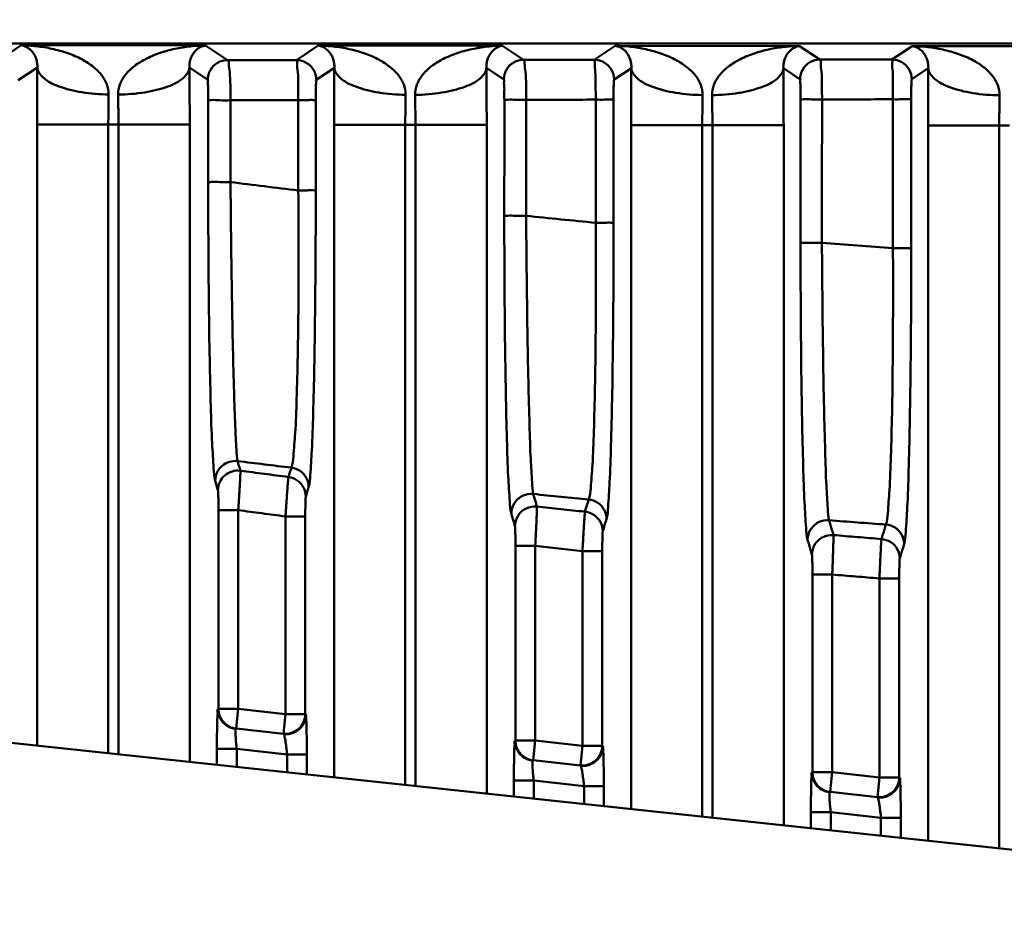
# Model space of a CAD drawing. Header units: millimetres. Extents: x -630 to -92, y 209 to 969.
# Tile 22 of 24: x -208 to -184, y 650 to 672. Entities that reach past the tile are written whole.
import ezdxf

# ---------------------------------------------------------------- set-up
doc = ezdxf.new("R2010")
doc.units = ezdxf.units.MM
doc.header["$LTSCALE"] = 32.67
doc.header["$PDMODE"] = 3
doc.header["$PDSIZE"] = 0.3125
doc.linetypes.add('AM_ISO08W050', pattern=[18, 12, -1.5, 3, -1.5])
doc.layers.get('0').update_dxf_attribs({"linetype": 'CONTINUOUS'})
doc.layers.get('Defpoints').update_dxf_attribs({"linetype": 'CONTINUOUS'})
doc.layers.add('AM_10', color=7, linetype='AM_ISO08W050', lineweight=50)
doc.styles.get("Standard").update_dxf_attribs({"font": 'txt', "width": 0.7})
doc.dimstyles.new('DIMSTYLE_1', dxfattribs={"dimtxt": 5, "dimasz": 0.1875, "dimexe": 0.18, "dimexo": 0.0625, "dimgap": 0.09, "dimtad": 1, "dimdsep": 46, "dimtxsty": 'Standard', "dimblk": '_FILLED', "dimblk1": '_FILLED', "dimblk2": '_FILLED', "dimcen": 0.09, "dimadec": 0, "dimazin": 0, "dimtp": 0.01, "dimtm": 0.01, "dimtfac": 1, "dimtofl": 0, "dimtmove": 0, "dimatfit": 3, "dimldrblk": '_FILLED', "dimfxl": 0, "dimtolj": 1, "dimarcsym": 0})

# ---------------------------------------------------------------- blocks, each defined once
blk = doc.blocks.new('_FILLED')
at = {"color": 0, "linetype": 'ByBlock'}
blk.add_solid([(0, 0), (-1, 0.2), (-1, -0.2)], dxfattribs=at)
blk = doc.blocks.new('*D3')
at = {"color": 0, "linetype": 'Continuous', "lineweight": -2}
for p, q in [((-337.847, 671.654), (-337.847, 693.411)), ((-157.847, 672.86), (-157.847, 693.411)), ((-161.347, 692.411), (-334.347, 692.411))]:
    blk.add_line(p, q, dxfattribs=at)
at = {"layer": 'Defpoints', "color": 0, "linetype": 'Continuous', "lineweight": 0}
for p in [(-337.847, 692.411), (-157.847, 671.86), (-337.847, 670.654)]:
    blk.add_point(p, dxfattribs=at)
at = {"color": 0, "linetype": 'Continuous', "lineweight": -2, "xscale": 3.5, "yscale": 3.5, "zscale": 3.5, "rotation": 180}
blk.add_blockref('_FILLED', (-337.847, 692.411), dxfattribs=at)
at = {"color": 0, "linetype": 'Continuous', "lineweight": -2, "xscale": 3.5, "yscale": 3.5, "zscale": 3.5}
blk.add_blockref('_FILLED', (-157.847, 692.411), dxfattribs=at)
at = {"color": 0, "linetype": 'Continuous', "insert": (-247.847, 695.911), "char_height": 5, "attachment_point": 5}
blk.add_mtext('\\A1;180(7.09)', dxfattribs=at)

msp = doc.modelspace()

# ---------------------------------------------------------------- linework, layer by layer
at = {"layer": 'AM_10', "color": 7, "linetype": 'Continuous'}
for p, q in [((-234.802, 671.86), (-157.847, 671.86)), ((-209.001, 671.433), (-208.426, 671.815)), ((-203.767, 671.81), (-208.426, 671.815)), ((-203.767, 671.81), (-203.214, 671.441)), ((-201.474, 671.443), (-200.926, 671.808)), ((-196.267, 671.804), (-200.926, 671.808)), ((-196.267, 671.804), (-195.736, 671.45)), ((-193.953, 671.451), (-193.426, 671.801)), ((-188.767, 671.797), (-193.426, 671.801)), ((-188.767, 671.797), (-188.255, 671.455)), ((-186.435, 671.456), (-185.926, 671.794)), ((-181.267, 671.79), (-185.926, 671.794)), ((-208.017, 671.255), (-208.501, 670.933)), ((-204.178, 671.251), (-203.714, 670.941)), ((-200.517, 671.248), (-200.975, 670.944)), ((-196.678, 671.244), (-196.237, 670.95)), ((-193.017, 671.241), (-193.453, 670.951)), ((-189.178, 671.237), (-188.755, 670.955)), ((-185.517, 671.235), (-185.936, 670.956)), ((-208.024, 654.122), (-208.024, 669.813)), ((-205.97, 669.813), (-208.024, 669.813)), ((-206.225, 653.93), (-206.225, 669.813)), ((-205.97, 669.813), (-205.97, 653.903)), ((-205.97, 669.813), (-204.17, 669.813)), ((-204.17, 669.813), (-204.17, 653.711)), ((-200.524, 653.322), (-200.524, 669.806)), ((-198.47, 669.806), (-200.524, 669.806)), ((-198.725, 653.13), (-198.725, 669.806)), ((-198.47, 669.806), (-198.47, 653.103)), ((-198.47, 669.806), (-196.67, 669.806)), ((-196.67, 669.806), (-196.67, 652.911)), ((-193.024, 652.522), (-193.024, 669.799)), ((-190.97, 669.799), (-193.024, 669.799)), ((-191.225, 652.33), (-191.225, 669.8)), ((-190.97, 669.799), (-190.97, 652.302)), ((-190.97, 669.799), (-189.17, 669.799)), ((-189.17, 669.799), (-189.17, 652.11)), ((-185.524, 651.721), (-185.524, 669.792)), ((-183.47, 669.792), (-185.524, 669.792)), ((-183.725, 651.529), (-183.725, 669.793)), ((-203.444, 655.047), (-203.444, 660.069)), ((-203.444, 660.069), (-202.944, 660.069)), ((-202.944, 655.047), (-202.944, 660.069)), ((-201.751, 659.913), (-201.751, 654.92)), ((-201.251, 659.913), (-201.751, 659.913)), ((-201.251, 659.913), (-201.251, 654.92)), ((-195.944, 654.247), (-195.944, 659.165)), ((-195.944, 659.165), (-195.444, 659.165)), ((-195.444, 654.247), (-195.444, 659.165)), ((-194.251, 659.038), (-194.251, 654.12)), ((-193.751, 659.038), (-194.251, 659.038)), ((-193.751, 659.038), (-193.751, 654.12)), ((-188.444, 653.447), (-188.444, 658.444)), ((-188.444, 658.444), (-187.944, 658.444)), ((-187.944, 653.447), (-187.944, 658.444)), ((-186.751, 658.346), (-186.751, 653.319)), ((-186.251, 658.346), (-186.751, 658.346)), ((-186.251, 658.346), (-186.251, 653.319)), ((-168.547, 649.91), (-226.847, 656.131)), ((-203.444, 655.047), (-202.944, 655.047)), ((-202.997, 654.55), (-202.944, 655.047)), ((-202.944, 655.047), (-201.751, 654.92)), ((-201.751, 654.92), (-201.804, 654.423)), ((-201.251, 654.92), (-201.751, 654.92)), ((-202.997, 654.55), (-201.804, 654.423)), ((-195.944, 654.247), (-195.444, 654.247)), ((-195.497, 653.75), (-195.444, 654.247)), ((-195.444, 654.247), (-194.251, 654.12)), ((-203.483, 653.638), (-203.483, 654.037)), ((-203.483, 654.037), (-202.983, 654.037)), ((-202.983, 653.584), (-202.983, 654.037)), ((-202.983, 654.037), (-201.712, 653.901)), ((-194.251, 654.12), (-194.304, 653.623)), ((-193.751, 654.12), (-194.251, 654.12)), ((-201.712, 653.901), (-201.712, 653.449)), ((-201.212, 653.901), (-201.712, 653.901)), ((-201.212, 653.901), (-201.212, 653.395)), ((-195.497, 653.75), (-194.304, 653.623)), ((-195.983, 652.837), (-195.983, 653.237)), ((-195.983, 653.237), (-195.483, 653.237)), ((-195.483, 652.784), (-195.483, 653.237)), ((-195.483, 653.237), (-194.212, 653.101)), ((-188.444, 653.447), (-187.944, 653.447)), ((-187.997, 652.95), (-187.944, 653.447)), ((-187.944, 653.447), (-186.751, 653.319)), ((-186.751, 653.319), (-186.804, 652.822)), ((-186.251, 653.319), (-186.751, 653.319)), ((-194.212, 653.101), (-194.212, 652.648)), ((-193.712, 653.101), (-194.212, 653.101)), ((-193.712, 653.101), (-193.712, 652.595)), ((-187.997, 652.95), (-186.804, 652.822)), ((-188.483, 652.037), (-188.483, 652.436)), ((-188.483, 652.436), (-187.983, 652.436)), ((-187.983, 651.984), (-187.983, 652.436)), ((-187.983, 652.436), (-186.712, 652.301)), ((-186.712, 652.301), (-186.712, 651.848)), ((-186.212, 652.301), (-186.712, 652.301)), ((-186.212, 652.301), (-186.212, 651.795))]:
    msp.add_line(p, q, dxfattribs=at)
for points, start_tangent, end_tangent in [([(-208.017, 671.255), (-208.022, 671.366), (-208.046, 671.472), (-208.088, 671.567), (-208.143, 671.65), (-208.211, 671.719), (-208.288, 671.77), (-208.362, 671.801), (-208.426, 671.815)], (0.049647, 0.998767), (-0.992813, 0.119675)), ([(-206.218, 670.572), (-206.265, 670.833), (-206.409, 671.078), (-206.637, 671.296), (-206.935, 671.481), (-207.297, 671.632), (-207.699, 671.738), (-208.091, 671.797), (-208.426, 671.815)], (0.019678, 0.999806), (-0.999914, 0.013106)), ([(-203.767, 671.81), (-204.103, 671.793), (-204.493, 671.736), (-204.893, 671.631), (-205.259, 671.48), (-205.562, 671.292), (-205.791, 671.072), (-205.932, 670.828), (-205.978, 670.57)], (-0.999936, -0.01128), (0.021194, -0.999775)), ([(-203.767, 671.81), (-203.832, 671.797), (-203.906, 671.767), (-203.982, 671.716), (-204.051, 671.646), (-204.107, 671.562), (-204.149, 671.466), (-204.173, 671.361), (-204.178, 671.251)], (-0.993027, -0.117884), (0.049549, -0.998772)), ([(-200.517, 671.248), (-200.522, 671.359), (-200.546, 671.465), (-200.588, 671.56), (-200.643, 671.643), (-200.711, 671.712), (-200.788, 671.764), (-200.862, 671.794), (-200.926, 671.808)], (0.049647, 0.998767), (-0.992813, 0.119675)), ([(-198.718, 670.565), (-198.765, 670.826), (-198.909, 671.071), (-199.137, 671.289), (-199.435, 671.474), (-199.797, 671.625), (-200.199, 671.732), (-200.591, 671.79), (-200.926, 671.808)], (0.019678, 0.999806), (-0.999914, 0.013106)), ([(-196.267, 671.804), (-196.603, 671.786), (-196.993, 671.729), (-197.393, 671.624), (-197.759, 671.473), (-198.062, 671.285), (-198.291, 671.065), (-198.432, 670.821), (-198.478, 670.563)], (-0.999936, -0.01128), (0.021194, -0.999775)), ([(-196.267, 671.804), (-196.332, 671.79), (-196.406, 671.76), (-196.482, 671.709), (-196.551, 671.64), (-196.607, 671.555), (-196.649, 671.459), (-196.673, 671.354), (-196.678, 671.244)], (-0.993027, -0.117884), (0.049549, -0.998772)), ([(-193.017, 671.241), (-193.022, 671.353), (-193.046, 671.458), (-193.088, 671.553), (-193.143, 671.636), (-193.211, 671.705), (-193.288, 671.757), (-193.362, 671.788), (-193.426, 671.801)], (0.049647, 0.998767), (-0.992813, 0.119675)), ([(-191.218, 670.558), (-191.265, 670.819), (-191.409, 671.064), (-191.637, 671.282), (-191.935, 671.468), (-192.297, 671.618), (-192.699, 671.725), (-193.091, 671.783), (-193.426, 671.801)], (0.019678, 0.999806), (-0.999914, 0.013106)), ([(-188.767, 671.797), (-189.103, 671.779), (-189.493, 671.722), (-189.893, 671.617), (-190.259, 671.466), (-190.562, 671.278), (-190.791, 671.058), (-190.932, 670.814), (-190.978, 670.556)], (-0.999936, -0.01128), (0.021194, -0.999775)), ([(-188.767, 671.797), (-188.832, 671.783), (-188.906, 671.753), (-188.982, 671.702), (-189.051, 671.633), (-189.107, 671.549), (-189.149, 671.452), (-189.173, 671.347), (-189.178, 671.237)], (-0.993027, -0.117884), (0.049549, -0.998772)), ([(-185.517, 671.235), (-185.522, 671.346), (-185.546, 671.451), (-185.588, 671.547), (-185.643, 671.629), (-185.711, 671.698), (-185.788, 671.75), (-185.862, 671.781), (-185.926, 671.794)], (0.049647, 0.998767), (-0.992813, 0.119675)), ([(-183.718, 670.551), (-183.765, 670.812), (-183.909, 671.057), (-184.137, 671.275), (-184.435, 671.461), (-184.797, 671.611), (-185.199, 671.718), (-185.591, 671.776), (-185.926, 671.794)], (0.019678, 0.999806), (-0.999914, 0.013106)), ([(-203.714, 670.941), (-203.647, 671.191), (-203.464, 671.374), (-203.214, 671.441)], (0.000456, 1), (1, -0.000457)), ([(-201.474, 671.443), (-202.344, 671.442), (-203.214, 671.441)], (-0.999999, -0.00122), (-0.999999, -0.00131)), ([(-203.138, 670.426), (-203.143, 670.809), (-203.16, 671.136), (-203.184, 671.359), (-203.214, 671.441)], (0.000475, 1), (-0.974692, 0.22355)), ([(-201.474, 671.443), (-201.456, 671.361), (-201.441, 671.139), (-201.431, 670.812), (-201.427, 670.429)], (0.938549, -0.345145), (0.000078, -1)), ([(-200.975, 670.944), (-201.042, 671.193), (-201.225, 671.376), (-201.474, 671.443)], (-0.000456, 1), (-0.999999, 0.00137)), ([(-196.237, 670.95), (-196.17, 671.2), (-195.986, 671.383), (-195.736, 671.45)], (0.000457, 1), (1, -0.000457)), ([(-193.953, 671.451), (-194.845, 671.45), (-195.736, 671.45)], (-1, -0.000828), (-1, -0.000922)), ([(-195.672, 670.439), (-195.676, 670.821), (-195.69, 671.147), (-195.711, 671.367), (-195.736, 671.45)], (0.000176, 1), (-0.966138, 0.258028)), ([(-193.953, 671.451), (-193.939, 671.369), (-193.927, 671.148), (-193.919, 670.823), (-193.916, 670.442)], (0.902174, -0.431372), (0.000202, -1)), ([(-193.453, 670.951), (-193.52, 671.201), (-193.703, 671.384), (-193.953, 671.451)], (-0.000456, 1), (-0.999999, 0.00137)), ([(-188.755, 670.955), (-188.688, 671.205), (-188.505, 671.388), (-188.255, 671.455)], (0.000457, 1), (1, -0.000457)), ([(-186.435, 671.456), (-187.345, 671.456), (-188.255, 671.455)], (-1, -0.000428), (-1, -0.000526)), ([(-188.201, 670.449), (-188.205, 670.829), (-188.217, 671.154), (-188.234, 671.373), (-188.255, 671.455)], (0.000046, 1), (-0.951771, 0.306809)), ([(-186.435, 671.456), (-186.426, 671.374), (-186.417, 671.155), (-186.412, 670.831), (-186.41, 670.451)], (0.821896, -0.569638), (0.000188, -1)), ([(-185.936, 670.956), (-186.003, 671.206), (-186.186, 671.389), (-186.435, 671.456)], (-0.000456, 1), (-0.999999, 0.00137)), ([(-208.024, 669.813), (-208.022, 670.548), (-208.017, 671.255)], (-0.000086, 1), (0.010711, 0.999943)), ([(-206.218, 670.572), (-206.896, 670.629), (-207.475, 670.778), (-207.868, 670.998), (-208.017, 671.255)], (-0.999955, 0.009467), (-0.063581, 0.997977)), ([(-205.978, 670.57), (-205.299, 670.626), (-204.72, 670.775), (-204.327, 670.994), (-204.178, 671.251)], (0.999959, 0.009041), (0.063781, 0.997964)), ([(-204.178, 671.251), (-204.172, 670.545), (-204.17, 669.813)], (0.010754, -0.999942), (-0.00009, -1)), ([(-200.524, 669.806), (-200.522, 670.541), (-200.517, 671.248)], (-0.000086, 1), (0.010711, 0.999943)), ([(-198.718, 670.565), (-199.396, 670.622), (-199.975, 670.771), (-200.368, 670.991), (-200.517, 671.248)], (-0.999955, 0.009467), (-0.063581, 0.997977)), ([(-198.478, 670.563), (-197.799, 670.619), (-197.22, 670.768), (-196.827, 670.987), (-196.678, 671.244)], (0.999959, 0.009041), (0.063781, 0.997964)), ([(-196.678, 671.244), (-196.672, 670.538), (-196.67, 669.806)], (0.010754, -0.999942), (-0.00009, -1)), ([(-193.024, 669.799), (-193.022, 670.534), (-193.017, 671.241)], (-0.000086, 1), (0.010711, 0.999943)), ([(-191.218, 670.558), (-191.896, 670.615), (-192.475, 670.764), (-192.868, 670.984), (-193.017, 671.241)], (-0.999955, 0.009467), (-0.063581, 0.997977)), ([(-190.978, 670.556), (-190.299, 670.612), (-189.72, 670.761), (-189.327, 670.98), (-189.178, 671.237)], (0.999959, 0.009041), (0.063781, 0.997964)), ([(-189.178, 671.237), (-189.172, 670.532), (-189.17, 669.799)], (0.010754, -0.999942), (-0.00009, -1)), ([(-185.524, 669.792), (-185.522, 670.527), (-185.517, 671.235)], (-0.000086, 1), (0.010711, 0.999943)), ([(-183.718, 670.551), (-184.396, 670.608), (-184.975, 670.757), (-185.368, 670.977), (-185.517, 671.235)], (-0.999955, 0.009467), (-0.063581, 0.997977)), ([(-203.701, 670.433), (-203.702, 670.625), (-203.705, 670.789), (-203.709, 670.9), (-203.714, 670.941)], (0.00045, 1), (-0.829659, 0.55827)), ([(-200.975, 670.944), (-200.98, 670.902), (-200.984, 670.791), (-200.987, 670.627), (-200.988, 670.436)], (-0.830529, -0.556975), (0.00042, -1)), ([(-196.224, 670.444), (-196.225, 670.635), (-196.227, 670.798), (-196.232, 670.909), (-196.237, 670.95)], (0.000314, 1), (-0.829534, 0.558456)), ([(-193.453, 670.951), (-193.458, 670.91), (-193.462, 670.8), (-193.465, 670.637), (-193.466, 670.446)], (-0.830372, -0.557209), (0.000287, -1)), ([(-188.742, 670.452), (-188.743, 670.642), (-188.746, 670.804), (-188.75, 670.914), (-188.755, 670.955)], (0.000202, 1), (-0.829432, 0.558607)), ([(-185.936, 670.956), (-185.941, 670.915), (-185.945, 670.805), (-185.948, 670.643), (-185.949, 670.453)], (-0.830239, -0.557407), (0.000181, -1)), ([(-206.225, 669.813), (-206.223, 670.199), (-206.218, 670.572)], (-0.000834, 1), (0.019611, 0.999808)), ([(-205.978, 670.57), (-205.972, 670.198), (-205.97, 669.813)], (0.021203, -0.999775), (0.000813, -1)), ([(-203.702, 668.367), (-203.701, 669.399), (-203.701, 670.433)], (0.000414, 1), (0.000422, 1)), ([(-203.701, 670.433), (-203.618, 670.429), (-203.41, 670.426), (-203.138, 670.425)], (0.85201, -0.523525), (0.999999, 0.001633)), ([(-203.139, 668.359), (-203.139, 669.391), (-203.138, 670.426)], (0.000779, 1), (0.000793, 1)), ([(-201.427, 670.429), (-202.283, 670.427), (-203.138, 670.426)], (-0.999998, -0.001952), (-0.999998, -0.002068)), ([(-200.988, 670.436), (-201.049, 670.433), (-201.207, 670.43), (-201.427, 670.429)], (-0.868695, -0.495348), (-0.999998, -0.002219)), ([(-201.427, 670.429), (-201.427, 669.288), (-201.427, 668.148)], (0.000031, -1), (0.00003, -1)), ([(-200.988, 670.436), (-200.988, 669.295), (-200.987, 668.155)], (0.000391, -1), (0.000383, -1)), ([(-198.725, 669.806), (-198.723, 670.192), (-198.718, 670.565)], (-0.000834, 1), (0.019611, 0.999808)), ([(-198.478, 670.563), (-198.472, 670.191), (-198.47, 669.806)], (0.021203, -0.999775), (0.000813, -1)), ([(-196.225, 667.512), (-196.224, 668.976), (-196.224, 670.444)], (0.000278, 1), (0.000285, 1)), ([(-196.224, 670.444), (-196.143, 670.441), (-195.939, 670.439), (-195.672, 670.439)], (0.923829, -0.382806), (1, 0.000863)), ([(-195.673, 667.507), (-195.672, 668.971), (-195.672, 670.439)], (0.000581, 1), (0.000597, 1)), ([(-193.916, 670.442), (-194.794, 670.44), (-195.672, 670.439)], (-0.999999, -0.001432), (-0.999999, -0.001555)), ([(-193.466, 670.446), (-193.529, 670.444), (-193.691, 670.442), (-193.916, 670.442)], (-0.93548, -0.353381), (-0.999999, -0.001246)), ([(-193.916, 670.442), (-193.916, 668.884), (-193.916, 667.331)], (-0.000039, -1), (-0.000038, -1)), ([(-193.466, 670.446), (-193.466, 668.889), (-193.465, 667.336)], (0.000258, -1), (0.000251, -1)), ([(-191.225, 669.8), (-191.223, 670.185), (-191.218, 670.558)], (-0.000834, 1), (0.019611, 0.999808)), ([(-190.978, 670.556), (-190.972, 670.184), (-190.97, 669.799)], (0.021203, -0.999775), (0.000813, -1)), ([(-188.743, 666.828), (-188.743, 668.034), (-188.742, 669.242), (-188.742, 670.452)], (0.000169, 1), (0.000174, 1)), ([(-188.742, 670.452), (-188.664, 670.45), (-188.464, 670.449), (-188.201, 670.449)], (0.969302, -0.245873), (1, 0.000377)), ([(-188.203, 666.825), (-188.202, 668.031), (-188.202, 669.238), (-188.201, 670.449)], (0.000409, 1), (0.000422, 1)), ([(-186.41, 670.451), (-187.306, 670.449), (-188.201, 670.449)], (-1, -0.000898), (-0.999999, -0.001027)), ([(-185.949, 670.453), (-186.013, 670.452), (-186.18, 670.451), (-186.41, 670.45)], (-0.976115, -0.217256), (-1, -0.000602)), ([(-186.41, 670.451), (-186.41, 669.193), (-186.41, 667.939), (-186.41, 666.687)], (-0.00008, -1), (-0.000077, -1)), ([(-185.949, 670.453), (-185.949, 669.196), (-185.948, 667.942), (-185.948, 666.689)], (0.000152, -1), (0.000147, -1)), ([(-183.725, 669.793), (-183.723, 670.178), (-183.718, 670.551)], (-0.000834, 1), (0.019611, 0.999808)), ([(-203.702, 668.367), (-203.619, 668.363), (-203.411, 668.36), (-203.139, 668.359)], (0.856037, -0.516914), (0.999999, 0.001579)), ([(-203.525, 660.815), (-203.565, 661.126), (-203.604, 661.761), (-203.637, 662.688), (-203.665, 663.867), (-203.686, 665.249), (-203.698, 666.774), (-203.702, 668.367)], (-0.274863, 0.961483), (0.000396, 1)), ([(-202.959, 661.309), (-202.99, 661.6), (-203.021, 662.192), (-203.051, 663.056), (-203.079, 664.156), (-203.104, 665.444), (-203.124, 666.866), (-203.139, 668.359)], (-0.21643, 0.976298), (-0.007998, 0.999968)), ([(-201.427, 668.148), (-203.139, 668.359)], (-0.992832, 0.119517), (-0.992195, 0.124697)), ([(-201.427, 668.148), (-201.42, 666.661), (-201.425, 665.246), (-201.442, 663.966), (-201.469, 662.873), (-201.506, 662.014), (-201.551, 661.429), (-201.602, 661.145)], (0.008491, -0.999964), (-0.392447, -0.919775)), ([(-200.987, 668.155), (-201.048, 668.152), (-201.207, 668.15), (-201.427, 668.148)], (-0.872118, -0.489295), (-0.999998, -0.00215)), ([(-200.987, 668.155), (-200.991, 666.568), (-201.004, 665.05), (-201.024, 663.677), (-201.052, 662.504), (-201.086, 661.583), (-201.124, 660.955), (-201.166, 660.651)], (0.000364, -1), (-0.29536, -0.955386)), ([(-196.225, 667.512), (-196.144, 667.509), (-195.94, 667.507), (-195.673, 667.507)], (0.926724, -0.375743), (1, 0.000821)), ([(-196.047, 659.983), (-196.088, 660.292), (-196.126, 660.924), (-196.159, 661.849), (-196.187, 663.026), (-196.208, 664.405), (-196.221, 665.925), (-196.225, 667.512)], (-0.277035, 0.96086), (0.000261, 1)), ([(-195.493, 660.479), (-195.525, 660.768), (-195.558, 661.358), (-195.589, 662.22), (-195.617, 663.318), (-195.641, 664.603), (-195.66, 666.021), (-195.673, 667.507)], (-0.231799, 0.972764), (-0.006635, 0.999978)), ([(-193.916, 667.331), (-195.673, 667.507)], (-0.995299, 0.096849), (-0.994769, 0.102148)), ([(-193.916, 667.331), (-193.912, 665.849), (-193.918, 664.437), (-193.936, 663.159), (-193.963, 662.067), (-193.999, 661.209), (-194.043, 660.625), (-194.092, 660.342)], (0.006832, -0.999977), (-0.376117, -0.926572)), ([(-193.465, 667.336), (-193.528, 667.333), (-193.691, 667.332), (-193.916, 667.331)], (-0.938436, -0.345454), (-0.999999, -0.001193)), ([(-193.465, 667.336), (-193.469, 665.753), (-193.482, 664.239), (-193.503, 662.867), (-193.531, 661.696), (-193.565, 660.776), (-193.603, 660.149), (-193.644, 659.846)], (0.000233, -1), (-0.293737, -0.955886)), ([(-188.743, 666.828), (-188.664, 666.826), (-188.465, 666.825), (-188.203, 666.825)], (0.970969, -0.239206), (1, 0.000353)), ([(-188.565, 659.319), (-188.605, 659.626), (-188.643, 660.256), (-188.677, 661.179), (-188.705, 662.354), (-188.726, 663.73), (-188.739, 665.247), (-188.743, 666.828)], (-0.27915, 0.960247), (0.000151, 1)), ([(-188.023, 659.815), (-188.057, 660.103), (-188.091, 660.691), (-188.122, 661.552), (-188.15, 662.647), (-188.174, 663.93), (-188.191, 665.344), (-188.203, 666.825)], (-0.247529, 0.968881), (-0.005233, 0.999986)), ([(-186.41, 666.687), (-188.203, 666.825)], (-0.997243, 0.074203), (-0.996826, 0.079612)), ([(-186.41, 666.687), (-186.408, 665.209), (-186.416, 663.8), (-186.434, 662.522), (-186.462, 661.431), (-186.498, 660.574), (-186.54, 659.99), (-186.587, 659.707)], (0.005194, -0.999987), (-0.359622, -0.933098)), ([(-185.948, 666.689), (-186.013, 666.688), (-186.18, 666.687), (-186.41, 666.687)], (-0.977481, -0.211021), (-1, -0.000571)), ([(-185.948, 666.689), (-185.952, 665.111), (-185.965, 663.599), (-185.986, 662.229), (-186.014, 661.058), (-186.048, 660.139), (-186.086, 659.513), (-186.127, 659.21)], (0.000129, -1), (-0.292057, -0.956401)), ([(-203.525, 660.815), (-203.48, 661.02), (-203.354, 661.189), (-203.169, 661.291), (-202.959, 661.309)], (0.002203, 0.999998), (0.991645, -0.128997)), ([(-202.89, 661.067), (-202.925, 661.188), (-202.959, 661.309)], (-0.274673, 0.961538), (-0.275008, 0.961442)), ([(-201.602, 661.145), (-202.959, 661.309)], (-0.99307, 0.117525), (-0.992586, 0.121545)), ([(-203.456, 660.573), (-203.411, 660.779), (-203.285, 660.947), (-203.1, 661.05), (-202.89, 661.067)], (0.002354, 0.999997), (0.991682, -0.128715)), ([(-202.944, 660.069), (-202.936, 660.186), (-202.929, 660.297), (-202.922, 660.407), (-202.916, 660.517), (-202.909, 660.626), (-202.903, 660.731), (-202.898, 660.829), (-202.894, 660.918), (-202.891, 660.99), (-202.89, 661.04), (-202.89, 661.067)], (0.065716, 0.997838), (-0.081736, 0.996654)), ([(-201.675, 660.908), (-202.284, 660.987), (-202.89, 661.067)], (-0.991765, 0.12807), (-0.991253, 0.131979)), ([(-201.602, 661.145), (-201.638, 661.027), (-201.675, 660.908)], (-0.295666, -0.955291), (-0.295325, -0.955397)), ([(-201.166, 660.651), (-201.223, 660.881), (-201.38, 661.06), (-201.602, 661.145)], (-0.002217, 0.999998), (-0.991623, 0.129169)), ([(-203.456, 660.573), (-203.49, 660.694), (-203.525, 660.815)], (-0.275159, 0.961399), (-0.275469, 0.96131)), ([(-201.675, 660.908), (-201.678, 660.89), (-201.682, 660.857), (-201.686, 660.807), (-201.692, 660.738), (-201.7, 660.648), (-201.708, 660.534), (-201.718, 660.398), (-201.729, 660.245), (-201.74, 660.08), (-201.751, 659.913)], (-0.213123, -0.977025), (-0.063881, -0.997957)), ([(-201.239, 660.414), (-201.296, 660.644), (-201.453, 660.822), (-201.675, 660.908)], (-0.002276, 0.999997), (-0.991597, 0.129363)), ([(-203.444, 660.069), (-203.444, 660.128), (-203.444, 660.184), (-203.444, 660.24), (-203.445, 660.295), (-203.446, 660.35), (-203.447, 660.403), (-203.448, 660.453), (-203.45, 660.498), (-203.452, 660.534), (-203.453, 660.56), (-203.456, 660.573)], (-0.000001, 1), (-0.275305, 0.961357)), ([(-201.166, 660.651), (-201.202, 660.533), (-201.239, 660.414)], (-0.296048, -0.955173), (-0.295678, -0.955288)), ([(-196.047, 659.983), (-195.97, 660.247), (-195.765, 660.431), (-195.493, 660.479)], (0.002195, 0.999998), (0.994452, -0.10519)), ([(-195.402, 660.162), (-195.432, 660.268), (-195.463, 660.373), (-195.493, 660.479)], (-0.276881, 0.960904), (-0.277183, 0.960817)), ([(-194.092, 660.342), (-195.493, 660.479)], (-0.995445, 0.095337), (-0.99504, 0.099473)), ([(-201.239, 660.414), (-201.242, 660.388), (-201.244, 660.363), (-201.245, 660.329), (-201.247, 660.283), (-201.248, 660.226), (-201.249, 660.157), (-201.25, 660.08), (-201.251, 659.997), (-201.251, 659.913)], (-0.295639, -0.9553), (-0.000001, -1)), ([(-194.092, 660.342), (-194.124, 660.239), (-194.155, 660.136), (-194.187, 660.033)], (-0.294036, -0.955794), (-0.293757, -0.95588)), ([(-193.644, 659.846), (-193.703, 660.08), (-193.865, 660.259), (-194.092, 660.342)], (-0.002221, 0.999998), (-0.994446, 0.105245)), ([(-201.751, 659.913), (-202.349, 659.991), (-202.944, 660.069)], (-0.991786, 0.127911), (-0.991285, 0.131737)), ([(-195.956, 659.667), (-195.986, 659.773), (-196.016, 659.878), (-196.047, 659.983)], (-0.277372, 0.960763), (-0.277646, 0.960684)), ([(-195.956, 659.667), (-195.879, 659.931), (-195.674, 660.115), (-195.402, 660.162)], (0.002237, 0.999997), (0.99449, -0.104834)), ([(-195.444, 659.165), (-195.438, 659.281), (-195.432, 659.393), (-195.426, 659.503), (-195.421, 659.613), (-195.416, 659.721), (-195.411, 659.826), (-195.407, 659.925), (-195.404, 660.013), (-195.402, 660.085), (-195.401, 660.136), (-195.402, 660.162)], (0.053763, 0.998554), (-0.093607, 0.995609)), ([(-194.187, 660.033), (-194.796, 660.097), (-195.402, 660.162)], (-0.994577, 0.104005), (-0.994161, 0.107908)), ([(-194.187, 660.033), (-194.19, 660.015), (-194.193, 659.982), (-194.197, 659.932), (-194.202, 659.863), (-194.208, 659.773), (-194.216, 659.659), (-194.224, 659.523), (-194.233, 659.37), (-194.242, 659.205), (-194.251, 659.038)], (-0.200729, -0.979647), (-0.051916, -0.998651)), ([(-193.739, 659.537), (-193.798, 659.771), (-193.96, 659.95), (-194.187, 660.033)], (-0.002357, 0.999997), (-0.994422, 0.105472)), ([(-193.644, 659.846), (-193.676, 659.743), (-193.707, 659.641), (-193.739, 659.537)], (-0.294415, -0.955678), (-0.294103, -0.955774)), ([(-188.565, 659.319), (-188.49, 659.58), (-188.29, 659.763), (-188.023, 659.815)], (0.00218, 0.999998), (0.996684, -0.081375)), ([(-187.914, 659.441), (-187.95, 659.566), (-187.987, 659.691), (-188.023, 659.815)], (-0.279093, 0.960264), (-0.27931, 0.960201)), ([(-186.587, 659.707), (-188.023, 659.815)], (-0.99732, 0.073169), (-0.996999, 0.07741)), ([(-186.587, 659.707), (-186.625, 659.585), (-186.662, 659.463), (-186.699, 659.341)], (-0.292339, -0.956315), (-0.292162, -0.956369)), ([(-186.127, 659.21), (-186.188, 659.448), (-186.355, 659.628), (-186.587, 659.707)], (-0.002233, 0.999998), (-0.996688, 0.081322)), ([(-195.944, 659.165), (-195.944, 659.223), (-195.944, 659.279), (-195.944, 659.335), (-195.945, 659.39), (-195.946, 659.445), (-195.947, 659.497), (-195.948, 659.547), (-195.95, 659.592), (-195.952, 659.628), (-195.953, 659.654), (-195.956, 659.667)], (-0.000001, 1), (-0.277523, 0.960719)), ([(-193.739, 659.537), (-193.742, 659.512), (-193.744, 659.487), (-193.745, 659.452), (-193.747, 659.407), (-193.748, 659.35), (-193.749, 659.282), (-193.75, 659.205), (-193.751, 659.122), (-193.751, 659.038)], (-0.294064, -0.955786), (-0.000001, -1)), ([(-188.456, 658.945), (-188.381, 659.205), (-188.181, 659.389), (-187.914, 659.441)], (0.002331, 0.999997), (0.996718, -0.080949)), ([(-187.944, 658.444), (-187.939, 658.56), (-187.935, 658.671), (-187.93, 658.782), (-187.926, 658.892), (-187.923, 659), (-187.919, 659.105), (-187.917, 659.204), (-187.914, 659.292), (-187.913, 659.364), (-187.913, 659.414), (-187.914, 659.441)], (0.041793, 0.999126), (-0.105568, 0.994412)), ([(-186.699, 659.341), (-187.307, 659.39), (-187.914, 659.441)], (-0.996799, 0.079948), (-0.996478, 0.083852)), ([(-188.456, 658.945), (-188.492, 659.07), (-188.528, 659.194), (-188.565, 659.319)], (-0.279577, 0.960123), (-0.279767, 0.960068)), ([(-186.699, 659.341), (-186.701, 659.323), (-186.704, 659.291), (-186.708, 659.241), (-186.712, 659.171), (-186.717, 659.081), (-186.723, 658.967), (-186.73, 658.831), (-186.737, 658.678), (-186.744, 658.513), (-186.751, 658.346)], (-0.188405, -0.982091), (-0.039932, -0.999202)), ([(-186.239, 658.845), (-186.3, 659.082), (-186.467, 659.262), (-186.699, 659.341)], (-0.002236, 0.999997), (-0.996664, 0.08161)), ([(-186.127, 659.21), (-186.164, 659.089), (-186.202, 658.967), (-186.239, 658.845)], (-0.292725, -0.956197), (-0.292518, -0.95626)), ([(-194.251, 659.038), (-194.848, 659.101), (-195.444, 659.165)], (-0.994591, 0.103873), (-0.994184, 0.107695)), ([(-188.444, 658.444), (-188.444, 658.502), (-188.444, 658.558), (-188.444, 658.613), (-188.445, 658.668), (-188.446, 658.723), (-188.447, 658.776), (-188.448, 658.825), (-188.45, 658.87), (-188.452, 658.906), (-188.453, 658.931), (-188.456, 658.945)], (-0.000001, 1), (-0.279729, 0.960079)), ([(-186.239, 658.845), (-186.242, 658.819), (-186.244, 658.794), (-186.245, 658.76), (-186.247, 658.714), (-186.248, 658.657), (-186.249, 658.589), (-186.25, 658.512), (-186.251, 658.43), (-186.251, 658.346)], (-0.29248, -0.956272), (-0.000001, -1)), ([(-186.751, 658.346), (-187.348, 658.394), (-187.944, 658.444)], (-0.996807, 0.079847), (-0.996494, 0.083668)), ([(-203.483, 654.037), (-203.482, 654.345), (-203.478, 654.623), (-203.472, 654.844), (-203.465, 654.988), (-203.457, 655.04)], (-0.000028, 1), (0.863532, 0.504294)), ([(-203.457, 655.04), (-203.399, 654.805), (-203.237, 654.626), (-203.01, 654.543)], (0.000386, -1), (0.994309, -0.106536)), ([(-203.444, 655.047), (-203.41, 654.867), (-203.312, 654.71), (-203.168, 654.6), (-202.997, 654.55)], (0.000386, -1), (0.994309, -0.106536)), ([(-201.251, 654.92), (-201.295, 654.715), (-201.422, 654.544), (-201.603, 654.443), (-201.804, 654.423)], (-0.000532, -1), (-0.994406, 0.105622)), ([(-201.238, 654.91), (-201.314, 654.644), (-201.401, 654.539)], (-0.000532, -1), (-0.740334, -0.672239)), ([(-201.238, 654.91), (-201.23, 654.856), (-201.222, 654.71), (-201.217, 654.487), (-201.213, 654.21), (-201.212, 653.901)], (0.782035, -0.623235), (-0.000041, -1)), ([(-202.983, 654.037), (-202.998, 654.193), (-203.009, 654.333), (-203.015, 654.445), (-203.015, 654.517), (-203.01, 654.543)], (-0.10408, 0.994569), (0.971718, 0.236144)), ([(-201.401, 654.539), (-201.519, 654.46), (-201.591, 654.432)], (-0.740334, -0.672239), (-0.956929, -0.29032)), ([(-201.633, 654.421), (-201.79, 654.412)], (-0.977725, -0.209891), (-0.994406, 0.105622)), ([(-201.79, 654.412), (-201.78, 654.385), (-201.765, 654.311), (-201.747, 654.199), (-201.729, 654.058), (-201.712, 653.901)], (0.918172, -0.396183), (0.104105, -0.994566)), ([(-201.591, 654.432), (-201.633, 654.421)], (-0.956929, -0.29032), (-0.977725, -0.209891)), ([(-195.983, 653.237), (-195.982, 653.545), (-195.978, 653.822), (-195.972, 654.043), (-195.965, 654.187), (-195.957, 654.239)], (-0.000028, 1), (0.863532, 0.504294)), ([(-195.957, 654.239), (-195.899, 654.005), (-195.737, 653.825), (-195.51, 653.742)], (0.000386, -1), (0.994309, -0.106536)), ([(-195.944, 654.247), (-195.91, 654.067), (-195.812, 653.909), (-195.668, 653.8), (-195.497, 653.75)], (0.000386, -1), (0.994309, -0.106536)), ([(-193.751, 654.12), (-193.795, 653.915), (-193.922, 653.744), (-194.103, 653.642), (-194.304, 653.623)], (-0.000532, -1), (-0.994406, 0.105622)), ([(-193.738, 654.109), (-193.814, 653.844), (-193.901, 653.739)], (-0.000532, -1), (-0.740334, -0.672239)), ([(-193.738, 654.109), (-193.73, 654.055), (-193.722, 653.91), (-193.717, 653.687), (-193.713, 653.409), (-193.712, 653.101)], (0.782035, -0.623235), (-0.000041, -1)), ([(-195.483, 653.237), (-195.498, 653.393), (-195.509, 653.533), (-195.515, 653.644), (-195.515, 653.716), (-195.51, 653.742)], (-0.10408, 0.994569), (0.971718, 0.236144)), ([(-193.901, 653.739), (-194.019, 653.66), (-194.091, 653.631)], (-0.740334, -0.672239), (-0.956929, -0.29032)), ([(-194.133, 653.621), (-194.29, 653.612)], (-0.977725, -0.209891), (-0.994406, 0.105622)), ([(-194.29, 653.612), (-194.28, 653.584), (-194.265, 653.511), (-194.247, 653.398), (-194.229, 653.257), (-194.212, 653.101)], (0.918172, -0.396183), (0.104105, -0.994566)), ([(-194.091, 653.631), (-194.133, 653.621)], (-0.956929, -0.29032), (-0.977725, -0.209891)), ([(-188.483, 652.436), (-188.482, 652.745), (-188.478, 653.022), (-188.472, 653.243), (-188.465, 653.387), (-188.457, 653.439)], (-0.000028, 1), (0.863532, 0.504294)), ([(-188.457, 653.439), (-188.399, 653.205), (-188.237, 653.025), (-188.01, 652.942)], (0.000386, -1), (0.994309, -0.106536)), ([(-188.444, 653.447), (-188.41, 653.267), (-188.312, 653.109), (-188.168, 653), (-187.997, 652.95)], (0.000386, -1), (0.994309, -0.106536)), ([(-186.251, 653.319), (-186.295, 653.114), (-186.422, 652.943), (-186.603, 652.842), (-186.804, 652.822)], (-0.000532, -1), (-0.994406, 0.105622)), ([(-186.238, 653.309), (-186.314, 653.044), (-186.401, 652.939)], (-0.000532, -1), (-0.740334, -0.672239)), ([(-186.238, 653.309), (-186.23, 653.255), (-186.222, 653.11), (-186.217, 652.887), (-186.213, 652.609), (-186.212, 652.301)], (0.782035, -0.623235), (-0.000041, -1)), ([(-187.983, 652.436), (-187.998, 652.593), (-188.009, 652.733), (-188.015, 652.844), (-188.015, 652.916), (-188.01, 652.942)], (-0.10408, 0.994569), (0.971718, 0.236144)), ([(-186.633, 652.82), (-186.79, 652.812)], (-0.977725, -0.209891), (-0.994406, 0.105622)), ([(-186.79, 652.812), (-186.78, 652.784), (-186.765, 652.711), (-186.747, 652.598), (-186.729, 652.457), (-186.712, 652.301)], (0.918172, -0.396183), (0.104105, -0.994566)), ([(-186.591, 652.831), (-186.633, 652.82)], (-0.956929, -0.29032), (-0.977725, -0.209891)), ([(-186.401, 652.939), (-186.519, 652.859), (-186.591, 652.831)], (-0.740334, -0.672239), (-0.956929, -0.29032))]:
    msp.add_spline(points, degree=3, dxfattribs=dict(at, start_tangent=start_tangent, end_tangent=end_tangent))

# ---------------------------------------------------------------- dimensions: what is measured, and where the dimension line sits
at = {"color": 7, "linetype": 'Continuous'}
dim = msp.add_linear_dim(base=(-337.847, 692.411), p1=(-157.847, 671.86), p2=(-337.847, 670.654), text='<>(7.09)', dimstyle='DIMSTYLE_1', override={"dimasz": 3.5, "dimexe": 1, "dimexo": 1, "dimgap": 1}, dxfattribs=at)
dim.commit()
dim.dimension.update_dxf_attribs({"geometry": '*D3', "text_midpoint": (-247.847, 695.911)})

doc.saveas('drawing.dxf')
